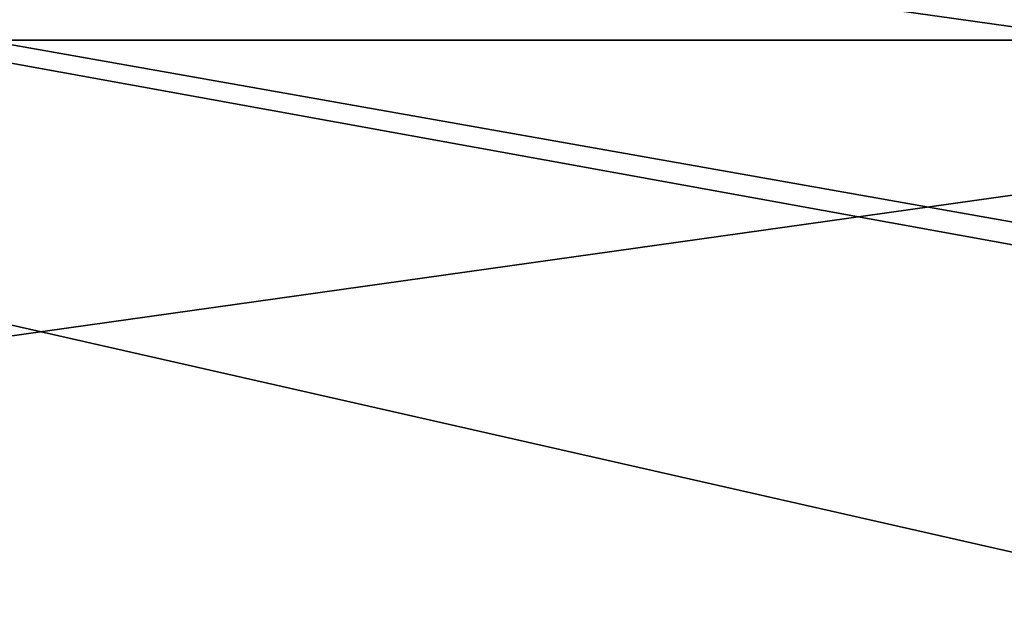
# Model space of a CAD drawing. Header units: millimetres. Extents: x -142 to 142, y -122 to 69.
# Tile 65 of 137: x -41 to -21, y 34 to 46. Entities that reach past the tile are written whole.
import ezdxf

# ---------------------------------------------------------------- set-up
doc = ezdxf.new("R2010")
doc.units = ezdxf.units.MM
doc.header["$LTSCALE"] = 65.185185
for name, color, linetype in [('1', 7, 'CONTINUOUS'), ('13', 7, 'CONTINUOUS'), ('14', 7, 'CONTINUOUS'), ('15', 7, 'CONTINUOUS'), ('3', 7, 'CONTINUOUS')]:
    doc.layers.add(name, color=color, linetype=linetype)

msp = doc.modelspace()

# ---------------------------------------------------------------- linework, layer by layer
at = {"layer": '1', "linetype": 'Continuous'}
for points in [[(134.585, 47.916, 129.548), (-76.385, 47.916, 129.548), (134.585, 0, 134.584), (134.585, 47.916, 129.548)], [(-76.385, 47.916, 129.548), (-76.385, 19, 132.587), (134.585, 0, 134.584), (-76.385, 47.916, 129.548)]]:
    msp.add_3dface(points, dxfattribs=at)
at = {"layer": '13', "linetype": 'Continuous'}
for points in [[(-74.185, 46.004, 127.537), (-74.185, 54.611, 72.512), (132.385, 62.011, 25.2), (-74.185, 46.004, 127.537)], [(132.385, 46.004, 127.537), (-74.185, 46.004, 127.537), (132.385, 62.011, 25.2), (132.385, 46.004, 127.537)]]:
    msp.add_3dface(points, dxfattribs=at)
at = {"layer": '14', "linetype": 'Continuous'}
for points in [[(134.585, 27, 23), (-132.385, 27, 23), (134.585, 64.582, 23), (134.585, 27, 23)], [(-132.385, 27, 23), (-132.385, 64.582, 23), (134.585, 64.582, 23), (-132.385, 27, 23)]]:
    msp.add_3dface(points, dxfattribs=at)
at = {"layer": '15', "linetype": 'Continuous'}
for points in [[(-132.385, 62.011, 25.2), (-77.5, 24.8, 25.2), (77.5, 23.9, 25.2), (-132.385, 62.011, 25.2)], [(132.385, 24.8, 25.2), (132.385, 62.011, 25.2), (-132.385, 62.011, 25.2), (132.385, 24.8, 25.2)], [(77.5, 24.8, 25.2), (-132.385, 62.011, 25.2), (77.5, 23.9, 25.2), (77.5, 24.8, 25.2)], [(77.5, 24.8, 25.2), (132.385, 24.8, 25.2), (-132.385, 62.011, 25.2), (77.5, 24.8, 25.2)]]:
    msp.add_3dface(points, dxfattribs=at)
at = {"layer": '3', "linetype": 'Continuous'}
for points in [[(132.385, -0.173, 132.39), (-132.385, -0.173, 132.39), (132.385, 46.004, 127.537), (132.385, -0.173, 132.39)], [(132.385, 46.004, 127.537), (-132.385, -0.173, 132.39), (-74.185, 16.8, 130.606), (132.385, 46.004, 127.537)], [(-74.185, 46.004, 127.537), (132.385, 46.004, 127.537), (-74.185, 16.8, 130.606), (-74.185, 46.004, 127.537)]]:
    msp.add_3dface(points, dxfattribs=at)

doc.saveas('drawing.dxf')
